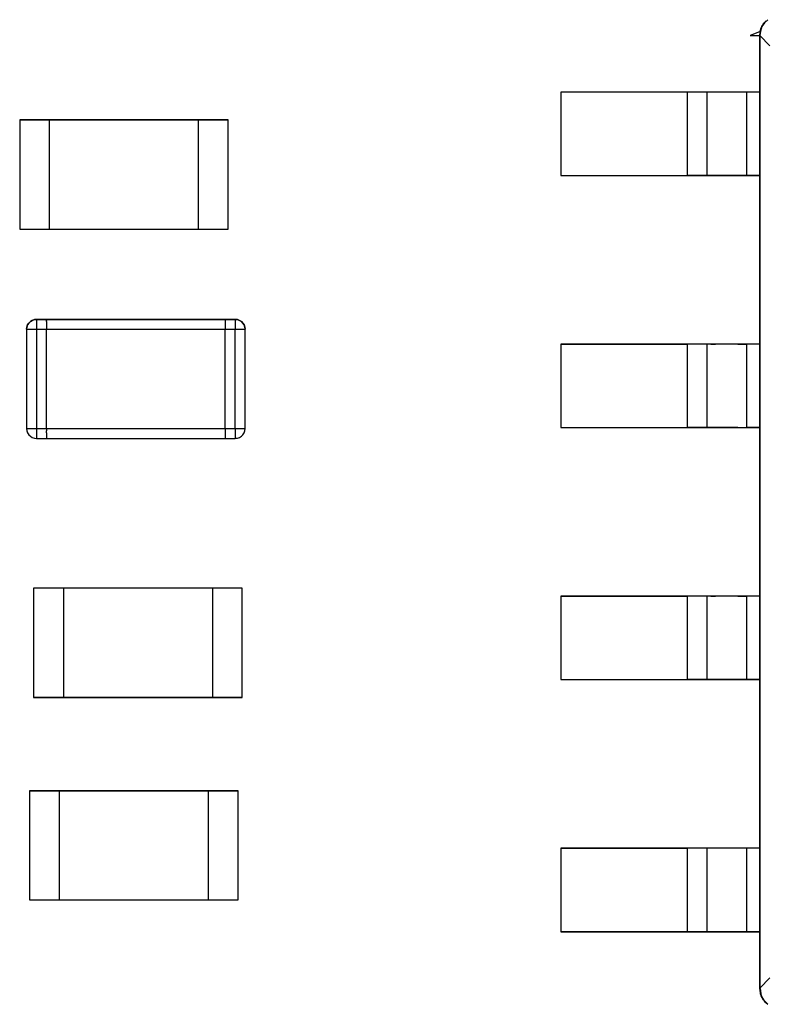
# Model space of a CAD drawing. Header units: inches. Extents: x 0 to 474, y -297 to 0.
# Tile 27 of 256: x 163.68 to 167.44, y -167.94 to -162.98. Entities that reach past the tile are written whole.
import ezdxf

# ---------------------------------------------------------------- set-up
doc = ezdxf.new("R2010")
doc.units = ezdxf.units.IN
doc.header["$MEASUREMENT"] = 0

msp = doc.modelspace()

# ---------------------------------------------------------------- linework, layer by layer
at = {"color": 7, "true_color": 0xffffff}
for p, q in [((167.4138, -163.0368), (167.4218, -163.0148)), ((167.4218, -163.0148), (167.4138, -163.0368)), ((167.4288, -163.0008), (167.4178, -163.0218)), ((167.4288, -163.0008), (167.4178, -163.0218)), ((167.4288, -163.0008), (167.4178, -163.0208)), ((167.4218, -163.0148), (167.4178, -163.0218)), ((167.4218, -163.0148), (167.4348, -162.9958)), ((167.4348, -162.9958), (167.4218, -163.0148)), ((167.4288, -163.0008), (167.4218, -163.0148)), ((167.4428, -162.9858), (167.4288, -163.0008)), ((167.4348, -162.9958), (167.4288, -163.0008)), ((167.4518, -162.9798), (167.4348, -162.9958)), ((167.4098, -163.0408), (167.3628, -163.0598)), ((167.4098, -163.0408), (167.3628, -163.0598)), ((167.3628, -163.0598), (167.4108, -163.0598)), ((167.3628, -163.0598), (167.4098, -163.0598)), ((167.4108, -163.0388), (167.4098, -163.0408)), ((167.4108, -163.0388), (167.4098, -163.0408)), ((167.4108, -163.0438), (167.4098, -163.0598)), ((167.4108, -163.0598), (167.4098, -163.3448)), ((167.4108, -163.0598), (167.4098, -163.0598)), ((167.4098, -163.0598), (167.4098, -163.0598)), ((167.4098, -163.0598), (167.4098, -167.8598)), ((167.4168, -163.0218), (167.4108, -163.0388)), ((167.4168, -163.0218), (167.4108, -163.0388)), ((167.4108, -163.0598), (167.4138, -163.0368)), ((167.4138, -163.0368), (167.4108, -163.0598)), ((167.4118, -163.0398), (167.4108, -163.0438)), ((167.4618, -163.1118), (167.4108, -163.0598)), ((167.4108, -163.0598), (167.4618, -163.1118)), ((167.4108, -163.0598), (167.4108, -167.8598)), ((167.4168, -163.0218), (167.4118, -163.0398)), ((167.4178, -163.0208), (167.4168, -163.0218)), ((167.4178, -163.0218), (167.4168, -163.0218)), ((167.4178, -163.0218), (167.4178, -163.0218)), ((167.4098, -163.3448), (166.4098, -163.3448)), ((166.4098, -163.3448), (166.4098, -163.7648)), ((166.4098, -163.3448), (166.4098, -163.7648)), ((167.0448, -163.3448), (166.4098, -163.3448)), ((167.0668, -163.3448), (167.0448, -163.3448)), ((167.0448, -163.3448), (167.0448, -163.7648)), ((167.0878, -163.3448), (167.0668, -163.3448)), ((167.1068, -163.3448), (167.0878, -163.3448)), ((167.1228, -163.3448), (167.1068, -163.3448)), ((167.1348, -163.3448), (167.1228, -163.3448)), ((167.1418, -163.3448), (167.1348, -163.3448)), ((167.1448, -163.3448), (167.1418, -163.3448)), ((167.1448, -163.3448), (167.1448, -163.7648)), ((167.1498, -163.3448), (167.1448, -163.3448)), ((167.1648, -163.3448), (167.1498, -163.3448)), ((167.1888, -163.3448), (167.1648, -163.3448)), ((167.2198, -163.3448), (167.1888, -163.3448)), ((167.2578, -163.3448), (167.2198, -163.3448)), ((167.2998, -163.3448), (167.2578, -163.3448)), ((167.3448, -163.3448), (167.2998, -163.3448)), ((167.4098, -163.3448), (167.3448, -163.3448)), ((167.3448, -163.3448), (167.3448, -163.7648)), ((167.4098, -163.3448), (167.4098, -163.7648)), ((163.6848, -163.4848), (163.6848, -164.0348)), ((163.8348, -163.4848), (163.6848, -163.4848)), ((163.6848, -163.4848), (163.8348, -163.4848)), ((163.6848, -163.4848), (163.6848, -164.0348)), ((164.5848, -163.4848), (163.8348, -163.4848)), ((163.8348, -163.4848), (164.5848, -163.4848)), ((163.8348, -164.0348), (163.8348, -163.4848)), ((163.8348, -163.4848), (164.5848, -163.4848)), ((163.8348, -164.0348), (163.8348, -163.4848)), ((164.7348, -163.4848), (164.5848, -163.4848)), ((164.5848, -164.0348), (164.5848, -163.4848)), ((164.5848, -163.4848), (164.7348, -163.4848)), ((164.5848, -164.0348), (164.5848, -163.4848)), ((164.7348, -164.0348), (164.7348, -163.4848)), ((164.7348, -164.0348), (164.7348, -163.4848)), ((166.4098, -163.7648), (167.4098, -163.7648)), ((166.4098, -163.7648), (167.0448, -163.7648)), ((167.0668, -163.7648), (167.0448, -163.7648)), ((167.0878, -163.7648), (167.0668, -163.7648)), ((167.1068, -163.7648), (167.0878, -163.7648)), ((167.1228, -163.7648), (167.1068, -163.7648)), ((167.1348, -163.7648), (167.1228, -163.7648)), ((167.1418, -163.7648), (167.1348, -163.7648)), ((167.1448, -163.7648), (167.1418, -163.7648)), ((167.1498, -163.7648), (167.1448, -163.7648)), ((167.1648, -163.7648), (167.1498, -163.7648)), ((167.1888, -163.7648), (167.1648, -163.7648)), ((167.2198, -163.7648), (167.1888, -163.7648)), ((167.2578, -163.7648), (167.2198, -163.7648)), ((167.2998, -163.7648), (167.2578, -163.7648)), ((167.3448, -163.7648), (167.2998, -163.7648)), ((167.4098, -163.7648), (167.3448, -163.7648)), ((167.4098, -163.7648), (167.4098, -164.6148)), ((163.6848, -164.0348), (163.8348, -164.0348)), ((163.6848, -164.0348), (163.8348, -164.0348)), ((163.8348, -164.0348), (164.5848, -164.0348)), ((163.8348, -164.0348), (164.5848, -164.0348)), ((163.8348, -164.0348), (164.5848, -164.0348)), ((164.5848, -164.0348), (164.7348, -164.0348)), ((164.5848, -164.0348), (164.7348, -164.0348)), ((163.7388, -164.5008), (163.7308, -164.5088)), ((163.7308, -164.5088), (163.7388, -164.5008)), ((163.7478, -164.4948), (163.7388, -164.5008)), ((163.7388, -164.5008), (163.7478, -164.4948)), ((163.7588, -164.4908), (163.7478, -164.4948)), ((163.7478, -164.4948), (163.7588, -164.4908)), ((163.7698, -164.4898), (163.7588, -164.4908)), ((163.7588, -164.4908), (163.7698, -164.4898)), ((163.8198, -164.4898), (163.7698, -164.4898)), ((163.7698, -164.4898), (163.8198, -164.4898)), ((163.7698, -164.4898), (163.7698, -164.4908)), ((163.7698, -164.4908), (163.7698, -164.4948)), ((163.7698, -164.4948), (163.7698, -164.5008)), ((163.7698, -164.5008), (163.7698, -164.5088)), ((164.7198, -164.4898), (163.8198, -164.4898)), ((163.8198, -164.4898), (163.8198, -164.4908)), ((163.8198, -164.4898), (164.7198, -164.4898)), ((163.8198, -164.4898), (163.8198, -164.4908)), ((163.8198, -164.4908), (163.8198, -164.4948)), ((163.8198, -164.4908), (163.8198, -164.4948)), ((163.8198, -164.5008), (163.8198, -164.4948)), ((163.8198, -164.5008), (163.8198, -164.4948)), ((163.8198, -164.5008), (163.8198, -164.5088)), ((163.8198, -164.5008), (163.8198, -164.5088)), ((164.7698, -164.4898), (164.7198, -164.4898)), ((164.7198, -164.4898), (164.7698, -164.4898)), ((164.7198, -164.4898), (164.7198, -164.4908)), ((164.7198, -164.4898), (164.7198, -164.4908)), ((164.7198, -164.4908), (164.7198, -164.4948)), ((164.7198, -164.4908), (164.7198, -164.4948)), ((164.7198, -164.4948), (164.7198, -164.5008)), ((164.7198, -164.4948), (164.7198, -164.5008)), ((164.7198, -164.5008), (164.7198, -164.5088)), ((164.7198, -164.5008), (164.7198, -164.5088)), ((164.7698, -164.4908), (164.7698, -164.4898)), ((164.7698, -164.4898), (164.7808, -164.4908)), ((164.7698, -164.4898), (164.7698, -164.4908)), ((164.7808, -164.4908), (164.7698, -164.4908)), ((164.7698, -164.4908), (164.7698, -164.4948)), ((164.7698, -164.4948), (164.7698, -164.5008)), ((164.7698, -164.5008), (164.7698, -164.5088)), ((164.7918, -164.4948), (164.7808, -164.4908)), ((164.7808, -164.4908), (164.7918, -164.4948)), ((164.8008, -164.5008), (164.7918, -164.4948)), ((164.7918, -164.4948), (164.8008, -164.5008)), ((164.8088, -164.5088), (164.8008, -164.5008)), ((164.8008, -164.5008), (164.8088, -164.5088)), ((163.7208, -164.5288), (163.7198, -164.5398)), ((163.7198, -164.5398), (163.7208, -164.5288)), ((163.7198, -164.5398), (163.7198, -165.0398)), ((163.7198, -164.5398), (163.7198, -165.0398)), ((163.7198, -164.5398), (163.7208, -164.5398)), ((163.7248, -164.5178), (163.7208, -164.5288)), ((163.7208, -164.5288), (163.7248, -164.5178)), ((163.7208, -164.5398), (163.7248, -164.5398)), ((163.7308, -164.5088), (163.7248, -164.5178)), ((163.7248, -164.5178), (163.7308, -164.5088)), ((163.7248, -164.5398), (163.7308, -164.5398)), ((163.7308, -164.5398), (163.7388, -164.5398)), ((163.7388, -164.5398), (163.7478, -164.5398)), ((163.7478, -164.5398), (163.7588, -164.5398)), ((163.7588, -164.5398), (163.7698, -164.5398)), ((163.7698, -164.5088), (163.7698, -164.5178)), ((163.7698, -164.5178), (163.7698, -164.5288)), ((163.7698, -164.5288), (163.7698, -164.5398)), ((163.7698, -164.5398), (163.8198, -164.5398)), ((163.7698, -164.5398), (163.7698, -165.0398)), ((163.8198, -164.5088), (163.8198, -164.5178)), ((163.8198, -164.5088), (163.8198, -164.5178)), ((163.8198, -164.5178), (163.8198, -164.5288)), ((163.8198, -164.5178), (163.8198, -164.5288)), ((163.8198, -164.5288), (163.8198, -164.5398)), ((163.8198, -164.5288), (163.8198, -164.5398)), ((163.8198, -165.0398), (163.8198, -164.5398)), ((163.8198, -165.0398), (163.8198, -164.5398)), ((163.8198, -164.5398), (164.7198, -164.5398)), ((164.7198, -164.5088), (164.7198, -164.5178)), ((164.7198, -164.5088), (164.7198, -164.5178)), ((164.7198, -164.5178), (164.7198, -164.5288)), ((164.7198, -164.5178), (164.7198, -164.5288)), ((164.7198, -164.5288), (164.7198, -164.5398)), ((164.7198, -164.5288), (164.7198, -164.5398)), ((164.7198, -165.0398), (164.7198, -164.5398)), ((164.7198, -165.0398), (164.7198, -164.5398)), ((164.7198, -164.5398), (164.7698, -164.5398)), ((164.7698, -164.5088), (164.7698, -164.5178)), ((164.7698, -164.5178), (164.7698, -164.5288)), ((164.7698, -164.5288), (164.7698, -164.5398)), ((164.7698, -164.5398), (164.7808, -164.5398)), ((164.7698, -165.0398), (164.7698, -164.5398)), ((164.7808, -164.5398), (164.7918, -164.5398)), ((164.7918, -164.5398), (164.8008, -164.5398)), ((164.8008, -164.5398), (164.8088, -164.5398)), ((164.8148, -164.5178), (164.8088, -164.5088)), ((164.8088, -164.5088), (164.8148, -164.5178)), ((164.8088, -164.5398), (164.8148, -164.5398)), ((164.8188, -164.5288), (164.8148, -164.5178)), ((164.8148, -164.5178), (164.8188, -164.5288)), ((164.8148, -164.5398), (164.8188, -164.5398)), ((164.8198, -164.5398), (164.8188, -164.5288)), ((164.8188, -164.5288), (164.8198, -164.5398)), ((164.8188, -164.5398), (164.8198, -164.5398)), ((164.8198, -165.0398), (164.8198, -164.5398)), ((164.8198, -165.0398), (164.8198, -164.5398)), ((167.4098, -164.6148), (166.4098, -164.6148)), ((166.4098, -164.6148), (166.4098, -165.0348)), ((166.4098, -164.6148), (166.4098, -165.0348)), ((166.4098, -164.6148), (167.0448, -164.6148)), ((167.0668, -164.6148), (167.0448, -164.6148)), ((167.0448, -164.6148), (167.0448, -165.0348)), ((167.0878, -164.6148), (167.0668, -164.6148)), ((167.1068, -164.6148), (167.0878, -164.6148)), ((167.1228, -164.6148), (167.1068, -164.6148)), ((167.1348, -164.6148), (167.1228, -164.6148)), ((167.1418, -164.6148), (167.1348, -164.6148)), ((167.1448, -164.6148), (167.1418, -164.6148)), ((167.1448, -164.6148), (167.1448, -165.0348)), ((167.1498, -164.6148), (167.1448, -164.6148)), ((167.1648, -164.6148), (167.1498, -164.6148)), ((167.1648, -164.6148), (167.1888, -164.6148)), ((167.2198, -164.6148), (167.1888, -164.6148)), ((167.2578, -164.6148), (167.2198, -164.6148)), ((167.2998, -164.6148), (167.2578, -164.6148)), ((167.2998, -164.6148), (167.3448, -164.6148)), ((167.4098, -164.6148), (167.3448, -164.6148)), ((167.3448, -164.6148), (167.3448, -165.0348)), ((167.4098, -164.6148), (167.4098, -165.0348)), ((163.7198, -165.0398), (163.7208, -165.0508)), ((163.7198, -165.0398), (163.7208, -165.0508)), ((163.7198, -165.0398), (163.7208, -165.0398)), ((163.7208, -165.0398), (163.7248, -165.0398)), ((163.7208, -165.0508), (163.7248, -165.0618)), ((163.7208, -165.0508), (163.7248, -165.0618)), ((163.7248, -165.0398), (163.7308, -165.0398)), ((163.7308, -165.0398), (163.7388, -165.0398)), ((163.7388, -165.0398), (163.7478, -165.0398)), ((163.7478, -165.0398), (163.7588, -165.0398)), ((163.7588, -165.0398), (163.7698, -165.0398)), ((163.7698, -165.0398), (163.8198, -165.0398)), ((163.7698, -165.0398), (163.7698, -165.0508)), ((163.7698, -165.0508), (163.7698, -165.0618)), ((163.8198, -165.0398), (163.8198, -165.0508)), ((163.8198, -165.0398), (163.8198, -165.0508)), ((163.8198, -165.0398), (164.7198, -165.0398)), ((163.8198, -165.0618), (163.8198, -165.0508)), ((163.8198, -165.0618), (163.8198, -165.0508)), ((164.7198, -165.0398), (164.7198, -165.0508)), ((164.7198, -165.0398), (164.7198, -165.0508)), ((164.7198, -165.0398), (164.7698, -165.0398)), ((164.7198, -165.0508), (164.7198, -165.0618)), ((164.7198, -165.0508), (164.7198, -165.0618)), ((164.7698, -165.0398), (164.7808, -165.0398)), ((164.7698, -165.0398), (164.7698, -165.0508)), ((164.7698, -165.0508), (164.7698, -165.0618)), ((164.7808, -165.0398), (164.7918, -165.0398)), ((164.7918, -165.0398), (164.8008, -165.0398)), ((164.8008, -165.0398), (164.8088, -165.0398)), ((164.8088, -165.0398), (164.8148, -165.0398)), ((164.8148, -165.0398), (164.8188, -165.0398)), ((164.8148, -165.0618), (164.8188, -165.0508)), ((164.8148, -165.0618), (164.8188, -165.0508)), ((164.8188, -165.0508), (164.8198, -165.0398)), ((164.8188, -165.0508), (164.8198, -165.0398)), ((164.8188, -165.0398), (164.8198, -165.0398)), ((166.4098, -165.0348), (167.4098, -165.0348)), ((166.4098, -165.0348), (167.0448, -165.0348)), ((167.0668, -165.0348), (167.0448, -165.0348)), ((167.0878, -165.0348), (167.0668, -165.0348)), ((167.1068, -165.0348), (167.0878, -165.0348)), ((167.1228, -165.0348), (167.1068, -165.0348)), ((167.1348, -165.0348), (167.1228, -165.0348)), ((167.1418, -165.0348), (167.1348, -165.0348)), ((167.1448, -165.0348), (167.1418, -165.0348)), ((167.1498, -165.0348), (167.1448, -165.0348)), ((167.1648, -165.0348), (167.1498, -165.0348)), ((167.1888, -165.0348), (167.1648, -165.0348)), ((167.2198, -165.0348), (167.1888, -165.0348)), ((167.2578, -165.0348), (167.2198, -165.0348)), ((167.2998, -165.0348), (167.2578, -165.0348)), ((167.2998, -165.0348), (167.3448, -165.0348)), ((167.4098, -165.0348), (167.3448, -165.0348)), ((167.4098, -165.0348), (167.4098, -165.8848)), ((163.7248, -165.0618), (163.7308, -165.0708)), ((163.7248, -165.0618), (163.7308, -165.0708)), ((163.7308, -165.0708), (163.7388, -165.0788)), ((163.7308, -165.0708), (163.7388, -165.0788)), ((163.7388, -165.0788), (163.7478, -165.0848)), ((163.7388, -165.0788), (163.7478, -165.0848)), ((163.7478, -165.0848), (163.7588, -165.0888)), ((163.7478, -165.0848), (163.7588, -165.0888)), ((163.7588, -165.0888), (163.7698, -165.0898)), ((163.7588, -165.0888), (163.7698, -165.0898)), ((163.7698, -165.0618), (163.7698, -165.0708)), ((163.7698, -165.0708), (163.7698, -165.0788)), ((163.7698, -165.0788), (163.7698, -165.0848)), ((163.7698, -165.0848), (163.7698, -165.0888)), ((163.7698, -165.0888), (163.7698, -165.0898)), ((163.7698, -165.0898), (163.8198, -165.0898)), ((163.7698, -165.0898), (163.8198, -165.0898)), ((163.8198, -165.0618), (163.8198, -165.0708)), ((163.8198, -165.0618), (163.8198, -165.0708)), ((163.8198, -165.0708), (163.8198, -165.0788)), ((163.8198, -165.0708), (163.8198, -165.0788)), ((163.8198, -165.0788), (163.8198, -165.0848)), ((163.8198, -165.0788), (163.8198, -165.0848)), ((163.8198, -165.0848), (163.8198, -165.0888)), ((163.8198, -165.0848), (163.8198, -165.0888)), ((163.8198, -165.0888), (163.8198, -165.0898)), ((163.8198, -165.0888), (163.8198, -165.0898)), ((163.8198, -165.0898), (164.7198, -165.0898)), ((163.8198, -165.0898), (164.7198, -165.0898)), ((164.7198, -165.0618), (164.7198, -165.0708)), ((164.7198, -165.0618), (164.7198, -165.0708)), ((164.7198, -165.0708), (164.7198, -165.0788)), ((164.7198, -165.0708), (164.7198, -165.0788)), ((164.7198, -165.0788), (164.7198, -165.0848)), ((164.7198, -165.0788), (164.7198, -165.0848)), ((164.7198, -165.0848), (164.7198, -165.0888)), ((164.7198, -165.0848), (164.7198, -165.0888)), ((164.7198, -165.0888), (164.7198, -165.0898)), ((164.7198, -165.0888), (164.7198, -165.0898)), ((164.7198, -165.0898), (164.7698, -165.0898)), ((164.7198, -165.0898), (164.7698, -165.0898)), ((164.7698, -165.0618), (164.7698, -165.0708)), ((164.7698, -165.0708), (164.7698, -165.0788)), ((164.7698, -165.0788), (164.7698, -165.0848)), ((164.7698, -165.0848), (164.7698, -165.0888)), ((164.7698, -165.0898), (164.7698, -165.0888)), ((164.7698, -165.0888), (164.7808, -165.0888)), ((164.7698, -165.0898), (164.7808, -165.0888)), ((164.7698, -165.0888), (164.7698, -165.0898)), ((164.7808, -165.0888), (164.7918, -165.0848)), ((164.7808, -165.0888), (164.7918, -165.0848)), ((164.7918, -165.0848), (164.8008, -165.0788)), ((164.7918, -165.0848), (164.8008, -165.0788)), ((164.8008, -165.0788), (164.8088, -165.0708)), ((164.8008, -165.0788), (164.8088, -165.0708)), ((164.8088, -165.0708), (164.8148, -165.0618)), ((164.8088, -165.0708), (164.8148, -165.0618)), ((163.9048, -165.8448), (163.7548, -165.8448)), ((163.7548, -165.8448), (163.7548, -166.3948)), ((163.9048, -165.8448), (163.7548, -165.8448)), ((163.7548, -165.8448), (163.7548, -166.3948)), ((164.6548, -165.8448), (163.9048, -165.8448)), ((164.6548, -165.8448), (163.9048, -165.8448)), ((163.9048, -165.8448), (163.9048, -166.3948)), ((164.6548, -165.8448), (163.9048, -165.8448)), ((163.9048, -165.8448), (163.9048, -166.3948)), ((164.8048, -165.8448), (164.6548, -165.8448)), ((164.6548, -165.8448), (164.6548, -166.3948)), ((164.8048, -165.8448), (164.6548, -165.8448)), ((164.6548, -165.8448), (164.6548, -166.3948)), ((164.8048, -166.3948), (164.8048, -165.8448)), ((164.8048, -166.3948), (164.8048, -165.8448)), ((167.4098, -165.8848), (166.4098, -165.8848)), ((166.4098, -165.8848), (166.4098, -166.3048)), ((166.4098, -165.8848), (166.4098, -166.3048)), ((166.4098, -165.8848), (167.0448, -165.8848)), ((167.0668, -165.8848), (167.0448, -165.8848)), ((167.0448, -165.8848), (167.0448, -166.3048)), ((167.0878, -165.8848), (167.0668, -165.8848)), ((167.1068, -165.8848), (167.0878, -165.8848)), ((167.1228, -165.8848), (167.1068, -165.8848)), ((167.1348, -165.8848), (167.1228, -165.8848)), ((167.1418, -165.8848), (167.1348, -165.8848)), ((167.1448, -165.8848), (167.1418, -165.8848)), ((167.1448, -165.8848), (167.1448, -166.3048)), ((167.1498, -165.8848), (167.1448, -165.8848)), ((167.1648, -165.8848), (167.1498, -165.8848)), ((167.1648, -165.8848), (167.1888, -165.8848)), ((167.2198, -165.8848), (167.1888, -165.8848)), ((167.2578, -165.8848), (167.2198, -165.8848)), ((167.2998, -165.8848), (167.2578, -165.8848)), ((167.2998, -165.8848), (167.3448, -165.8848)), ((167.4098, -165.8848), (167.3448, -165.8848)), ((167.3448, -165.8848), (167.3448, -166.3048)), ((167.4098, -165.8848), (167.4098, -166.3048)), ((166.4098, -166.3048), (167.4098, -166.3048)), ((166.4098, -166.3048), (167.0448, -166.3048)), ((167.0668, -166.3048), (167.0448, -166.3048)), ((167.0878, -166.3048), (167.0668, -166.3048)), ((167.1068, -166.3048), (167.0878, -166.3048)), ((167.1228, -166.3048), (167.1068, -166.3048)), ((167.1348, -166.3048), (167.1228, -166.3048)), ((167.1418, -166.3048), (167.1348, -166.3048)), ((167.1448, -166.3048), (167.1418, -166.3048)), ((167.1498, -166.3048), (167.1448, -166.3048)), ((167.1648, -166.3048), (167.1498, -166.3048)), ((167.1888, -166.3048), (167.1648, -166.3048)), ((167.2198, -166.3048), (167.1888, -166.3048)), ((167.2578, -166.3048), (167.2198, -166.3048)), ((167.2998, -166.3048), (167.2578, -166.3048)), ((167.3448, -166.3048), (167.2998, -166.3048)), ((167.4098, -166.3048), (167.3448, -166.3048)), ((167.4098, -166.3048), (167.4098, -167.1548)), ((163.7548, -166.3948), (163.9048, -166.3948)), ((163.9048, -166.3948), (163.7548, -166.3948)), ((163.9048, -166.3948), (164.6548, -166.3948)), ((164.6548, -166.3948), (163.9048, -166.3948)), ((164.6548, -166.3948), (163.9048, -166.3948)), ((164.6548, -166.3948), (164.8048, -166.3948)), ((164.8048, -166.3948), (164.6548, -166.3948)), ((163.7348, -166.8648), (163.7348, -167.4148)), ((163.8848, -166.8648), (163.7348, -166.8648)), ((163.7348, -166.8648), (163.8848, -166.8648)), ((163.7348, -166.8648), (163.7348, -167.4148)), ((164.6348, -166.8648), (163.8848, -166.8648)), ((163.8848, -166.8648), (164.6348, -166.8648)), ((163.8848, -167.4148), (163.8848, -166.8648)), ((163.8848, -166.8648), (164.6348, -166.8648)), ((163.8848, -167.4148), (163.8848, -166.8648)), ((164.7848, -166.8648), (164.6348, -166.8648)), ((164.6348, -167.4148), (164.6348, -166.8648)), ((164.6348, -166.8648), (164.7848, -166.8648)), ((164.6348, -167.4148), (164.6348, -166.8648)), ((164.7848, -167.4148), (164.7848, -166.8648)), ((164.7848, -167.4148), (164.7848, -166.8648)), ((167.4098, -167.1548), (166.4098, -167.1548)), ((166.4098, -167.1548), (166.4098, -167.5748)), ((166.4098, -167.1548), (166.4098, -167.5748)), ((166.4098, -167.1548), (167.0448, -167.1548)), ((167.0668, -167.1548), (167.0448, -167.1548)), ((167.0448, -167.1548), (167.0448, -167.5748)), ((167.0878, -167.1548), (167.0668, -167.1548)), ((167.1068, -167.1548), (167.0878, -167.1548)), ((167.1228, -167.1548), (167.1068, -167.1548)), ((167.1348, -167.1548), (167.1228, -167.1548)), ((167.1418, -167.1548), (167.1348, -167.1548)), ((167.1448, -167.1548), (167.1418, -167.1548)), ((167.1448, -167.1548), (167.1448, -167.5748)), ((167.1498, -167.1548), (167.1448, -167.1548)), ((167.1648, -167.1548), (167.1498, -167.1548)), ((167.1888, -167.1548), (167.1648, -167.1548)), ((167.2198, -167.1548), (167.1888, -167.1548)), ((167.2578, -167.1548), (167.2198, -167.1548)), ((167.2998, -167.1548), (167.2578, -167.1548)), ((167.3448, -167.1548), (167.2998, -167.1548)), ((167.4098, -167.1548), (167.3448, -167.1548)), ((167.3448, -167.1548), (167.3448, -167.5748)), ((167.4098, -167.1548), (167.4098, -167.5748)), ((163.7348, -167.4148), (163.8848, -167.4148)), ((163.7348, -167.4148), (163.8848, -167.4148)), ((163.8848, -167.4148), (164.6348, -167.4148)), ((163.8848, -167.4148), (164.6348, -167.4148)), ((163.8848, -167.4148), (164.6348, -167.4148)), ((164.6348, -167.4148), (164.7848, -167.4148)), ((164.6348, -167.4148), (164.7848, -167.4148)), ((166.4098, -167.5748), (167.4098, -167.5748)), ((167.0448, -167.5748), (166.4098, -167.5748)), ((167.0668, -167.5748), (167.0448, -167.5748)), ((167.0878, -167.5748), (167.0668, -167.5748)), ((167.1068, -167.5748), (167.0878, -167.5748)), ((167.1228, -167.5748), (167.1068, -167.5748)), ((167.1348, -167.5748), (167.1228, -167.5748)), ((167.1418, -167.5748), (167.1348, -167.5748)), ((167.1448, -167.5748), (167.1418, -167.5748)), ((167.1498, -167.5748), (167.1448, -167.5748)), ((167.1648, -167.5748), (167.1498, -167.5748)), ((167.1888, -167.5748), (167.1648, -167.5748)), ((167.2198, -167.5748), (167.1888, -167.5748)), ((167.2578, -167.5748), (167.2198, -167.5748)), ((167.2998, -167.5748), (167.2578, -167.5748)), ((167.3448, -167.5748), (167.2998, -167.5748)), ((167.4098, -167.5748), (167.3448, -167.5748)), ((167.4098, -167.5748), (167.4108, -167.8598)), ((167.4108, -167.8598), (167.4618, -167.8078)), ((167.4618, -167.8078), (167.4108, -167.8598)), ((167.4108, -167.8598), (167.4098, -167.8598)), ((167.4098, -167.8598), (167.4108, -167.8601)), ((167.4098, -167.8598), (167.4098, -167.8598)), ((167.4098, -167.8598), (167.4128, -167.8828)), ((167.4098, -167.8598), (167.4098, -167.8598)), ((167.4098, -167.8598), (167.4108, -167.8598)), ((167.4098, -167.8598), (167.4128, -167.8828)), ((167.4108, -167.8601), (167.4108, -167.8598)), ((167.4108, -167.8598), (167.4128, -167.8608)), ((167.4108, -167.8601), (167.4128, -167.8828)), ((167.4128, -167.8608), (167.4108, -167.8601)), ((167.4178, -167.8978), (167.4128, -167.8608)), ((167.4128, -167.8608), (167.4178, -167.8978)), ((167.4128, -167.8828), (167.4128, -167.8858)), ((167.4128, -167.8828), (167.4128, -167.8858)), ((167.4128, -167.8858), (167.4178, -167.8978)), ((167.4128, -167.8858), (167.4208, -167.9048)), ((167.4298, -167.9178), (167.4178, -167.8978)), ((167.4178, -167.8978), (167.4208, -167.9048)), ((167.4178, -167.8978), (167.4298, -167.9178)), ((167.4208, -167.9048), (167.4298, -167.9178)), ((167.4208, -167.9048), (167.4328, -167.9238)), ((167.4298, -167.9178), (167.4458, -167.9348)), ((167.4338, -167.9248), (167.4508, -167.9408)), ((167.4338, -167.9248), (167.4508, -167.9408)), ((167.4338, -167.9248), (167.4338, -167.9248))]:
    msp.add_line(p, q, dxfattribs=at)
at = {"color": 18, "true_color": 0x000000}
for p, q in [((167.4138, -163.0368), (167.4218, -163.0148)), ((167.4218, -163.0148), (167.4138, -163.0368)), ((167.4288, -163.0008), (167.4178, -163.0218)), ((167.4288, -163.0008), (167.4178, -163.0218)), ((167.4288, -163.0008), (167.4178, -163.0208)), ((167.4218, -163.0148), (167.4178, -163.0218)), ((167.4218, -163.0148), (167.4348, -162.9958)), ((167.4348, -162.9958), (167.4218, -163.0148)), ((167.4288, -163.0008), (167.4218, -163.0148)), ((167.4428, -162.9858), (167.4288, -163.0008)), ((167.4348, -162.9958), (167.4288, -163.0008)), ((167.4518, -162.9798), (167.4348, -162.9958)), ((167.4098, -163.0408), (167.3628, -163.0598)), ((167.4098, -163.0408), (167.3628, -163.0598)), ((167.3628, -163.0598), (167.4108, -163.0598)), ((167.3628, -163.0598), (167.4098, -163.0598)), ((167.4108, -163.0388), (167.4098, -163.0408)), ((167.4108, -163.0388), (167.4098, -163.0408)), ((167.4108, -163.0438), (167.4098, -163.0598)), ((167.4108, -163.0598), (167.4098, -163.3448)), ((167.4108, -163.0598), (167.4098, -163.0598)), ((167.4098, -163.0598), (167.4098, -163.0598)), ((167.4098, -163.0598), (167.4098, -167.8598)), ((167.4168, -163.0218), (167.4108, -163.0388)), ((167.4168, -163.0218), (167.4108, -163.0388)), ((167.4108, -163.0598), (167.4138, -163.0368)), ((167.4138, -163.0368), (167.4108, -163.0598)), ((167.4118, -163.0398), (167.4108, -163.0438)), ((167.4618, -163.1118), (167.4108, -163.0598)), ((167.4108, -163.0598), (167.4618, -163.1118)), ((167.4108, -163.0598), (167.4108, -167.8598)), ((167.4168, -163.0218), (167.4118, -163.0398)), ((167.4178, -163.0208), (167.4168, -163.0218)), ((167.4178, -163.0218), (167.4168, -163.0218)), ((167.4178, -163.0218), (167.4178, -163.0218)), ((167.4098, -163.3448), (166.4098, -163.3448)), ((166.4098, -163.3448), (166.4098, -163.7648)), ((166.4098, -163.3448), (166.4098, -163.7648)), ((167.0448, -163.3448), (166.4098, -163.3448)), ((167.0668, -163.3448), (167.0448, -163.3448)), ((167.0448, -163.3448), (167.0448, -163.7648)), ((167.0878, -163.3448), (167.0668, -163.3448)), ((167.1068, -163.3448), (167.0878, -163.3448)), ((167.1228, -163.3448), (167.1068, -163.3448)), ((167.1348, -163.3448), (167.1228, -163.3448)), ((167.1418, -163.3448), (167.1348, -163.3448)), ((167.1448, -163.3448), (167.1418, -163.3448)), ((167.1448, -163.3448), (167.1448, -163.7648)), ((167.1498, -163.3448), (167.1448, -163.3448)), ((167.1648, -163.3448), (167.1498, -163.3448)), ((167.1888, -163.3448), (167.1648, -163.3448)), ((167.2198, -163.3448), (167.1888, -163.3448)), ((167.2578, -163.3448), (167.2198, -163.3448)), ((167.2998, -163.3448), (167.2578, -163.3448)), ((167.3448, -163.3448), (167.2998, -163.3448)), ((167.4098, -163.3448), (167.3448, -163.3448)), ((167.3448, -163.3448), (167.3448, -163.7648)), ((167.4098, -163.3448), (167.4098, -163.7648)), ((163.6848, -163.4848), (163.6848, -164.0348)), ((163.8348, -163.4848), (163.6848, -163.4848)), ((163.6848, -163.4848), (163.8348, -163.4848)), ((163.6848, -163.4848), (163.6848, -164.0348)), ((164.5848, -163.4848), (163.8348, -163.4848)), ((163.8348, -163.4848), (164.5848, -163.4848)), ((163.8348, -164.0348), (163.8348, -163.4848)), ((163.8348, -163.4848), (164.5848, -163.4848)), ((163.8348, -164.0348), (163.8348, -163.4848)), ((164.7348, -163.4848), (164.5848, -163.4848)), ((164.5848, -164.0348), (164.5848, -163.4848)), ((164.5848, -163.4848), (164.7348, -163.4848)), ((164.5848, -164.0348), (164.5848, -163.4848)), ((164.7348, -164.0348), (164.7348, -163.4848)), ((164.7348, -164.0348), (164.7348, -163.4848)), ((166.4098, -163.7648), (167.4098, -163.7648)), ((166.4098, -163.7648), (167.0448, -163.7648)), ((167.0668, -163.7648), (167.0448, -163.7648)), ((167.0878, -163.7648), (167.0668, -163.7648)), ((167.1068, -163.7648), (167.0878, -163.7648)), ((167.1228, -163.7648), (167.1068, -163.7648)), ((167.1348, -163.7648), (167.1228, -163.7648)), ((167.1418, -163.7648), (167.1348, -163.7648)), ((167.1448, -163.7648), (167.1418, -163.7648)), ((167.1498, -163.7648), (167.1448, -163.7648)), ((167.1648, -163.7648), (167.1498, -163.7648)), ((167.1888, -163.7648), (167.1648, -163.7648)), ((167.2198, -163.7648), (167.1888, -163.7648)), ((167.2578, -163.7648), (167.2198, -163.7648)), ((167.2998, -163.7648), (167.2578, -163.7648)), ((167.3448, -163.7648), (167.2998, -163.7648)), ((167.4098, -163.7648), (167.3448, -163.7648)), ((167.4098, -163.7648), (167.4098, -164.6148)), ((163.6848, -164.0348), (163.8348, -164.0348)), ((163.6848, -164.0348), (163.8348, -164.0348)), ((163.8348, -164.0348), (164.5848, -164.0348)), ((163.8348, -164.0348), (164.5848, -164.0348)), ((163.8348, -164.0348), (164.5848, -164.0348)), ((164.5848, -164.0348), (164.7348, -164.0348)), ((164.5848, -164.0348), (164.7348, -164.0348)), ((163.7388, -164.5008), (163.7308, -164.5088)), ((163.7308, -164.5088), (163.7388, -164.5008)), ((163.7478, -164.4948), (163.7388, -164.5008)), ((163.7388, -164.5008), (163.7478, -164.4948)), ((163.7588, -164.4908), (163.7478, -164.4948)), ((163.7478, -164.4948), (163.7588, -164.4908)), ((163.7698, -164.4898), (163.7588, -164.4908)), ((163.7588, -164.4908), (163.7698, -164.4898)), ((163.8198, -164.4898), (163.7698, -164.4898)), ((163.7698, -164.4898), (163.8198, -164.4898)), ((163.7698, -164.4898), (163.7698, -164.4908)), ((163.7698, -164.4908), (163.7698, -164.4948)), ((163.7698, -164.4948), (163.7698, -164.5008)), ((163.7698, -164.5008), (163.7698, -164.5088)), ((164.7198, -164.4898), (163.8198, -164.4898)), ((163.8198, -164.4898), (163.8198, -164.4908)), ((163.8198, -164.4898), (164.7198, -164.4898)), ((163.8198, -164.4898), (163.8198, -164.4908)), ((163.8198, -164.4908), (163.8198, -164.4948)), ((163.8198, -164.4908), (163.8198, -164.4948)), ((163.8198, -164.5008), (163.8198, -164.4948)), ((163.8198, -164.5008), (163.8198, -164.4948)), ((163.8198, -164.5008), (163.8198, -164.5088)), ((163.8198, -164.5008), (163.8198, -164.5088)), ((164.7698, -164.4898), (164.7198, -164.4898)), ((164.7198, -164.4898), (164.7698, -164.4898)), ((164.7198, -164.4898), (164.7198, -164.4908)), ((164.7198, -164.4898), (164.7198, -164.4908)), ((164.7198, -164.4908), (164.7198, -164.4948)), ((164.7198, -164.4908), (164.7198, -164.4948)), ((164.7198, -164.4948), (164.7198, -164.5008)), ((164.7198, -164.4948), (164.7198, -164.5008)), ((164.7198, -164.5008), (164.7198, -164.5088)), ((164.7198, -164.5008), (164.7198, -164.5088)), ((164.7698, -164.4908), (164.7698, -164.4898)), ((164.7698, -164.4898), (164.7808, -164.4908)), ((164.7698, -164.4898), (164.7698, -164.4908)), ((164.7808, -164.4908), (164.7698, -164.4908)), ((164.7698, -164.4908), (164.7698, -164.4948)), ((164.7698, -164.4948), (164.7698, -164.5008)), ((164.7698, -164.5008), (164.7698, -164.5088)), ((164.7918, -164.4948), (164.7808, -164.4908)), ((164.7808, -164.4908), (164.7918, -164.4948)), ((164.8008, -164.5008), (164.7918, -164.4948)), ((164.7918, -164.4948), (164.8008, -164.5008)), ((164.8088, -164.5088), (164.8008, -164.5008)), ((164.8008, -164.5008), (164.8088, -164.5088)), ((163.7208, -164.5288), (163.7198, -164.5398)), ((163.7198, -164.5398), (163.7208, -164.5288)), ((163.7198, -164.5398), (163.7198, -165.0398)), ((163.7198, -164.5398), (163.7198, -165.0398)), ((163.7198, -164.5398), (163.7208, -164.5398)), ((163.7248, -164.5178), (163.7208, -164.5288)), ((163.7208, -164.5288), (163.7248, -164.5178)), ((163.7208, -164.5398), (163.7248, -164.5398)), ((163.7308, -164.5088), (163.7248, -164.5178)), ((163.7248, -164.5178), (163.7308, -164.5088)), ((163.7248, -164.5398), (163.7308, -164.5398)), ((163.7308, -164.5398), (163.7388, -164.5398)), ((163.7388, -164.5398), (163.7478, -164.5398)), ((163.7478, -164.5398), (163.7588, -164.5398)), ((163.7588, -164.5398), (163.7698, -164.5398)), ((163.7698, -164.5088), (163.7698, -164.5178)), ((163.7698, -164.5178), (163.7698, -164.5288)), ((163.7698, -164.5288), (163.7698, -164.5398)), ((163.7698, -164.5398), (163.8198, -164.5398)), ((163.7698, -164.5398), (163.7698, -165.0398)), ((163.8198, -164.5088), (163.8198, -164.5178)), ((163.8198, -164.5088), (163.8198, -164.5178)), ((163.8198, -164.5178), (163.8198, -164.5288)), ((163.8198, -164.5178), (163.8198, -164.5288)), ((163.8198, -164.5288), (163.8198, -164.5398)), ((163.8198, -164.5288), (163.8198, -164.5398)), ((163.8198, -165.0398), (163.8198, -164.5398)), ((163.8198, -165.0398), (163.8198, -164.5398)), ((163.8198, -164.5398), (164.7198, -164.5398)), ((164.7198, -164.5088), (164.7198, -164.5178)), ((164.7198, -164.5088), (164.7198, -164.5178)), ((164.7198, -164.5178), (164.7198, -164.5288)), ((164.7198, -164.5178), (164.7198, -164.5288)), ((164.7198, -164.5288), (164.7198, -164.5398)), ((164.7198, -164.5288), (164.7198, -164.5398)), ((164.7198, -165.0398), (164.7198, -164.5398)), ((164.7198, -165.0398), (164.7198, -164.5398)), ((164.7198, -164.5398), (164.7698, -164.5398)), ((164.7698, -164.5088), (164.7698, -164.5178)), ((164.7698, -164.5178), (164.7698, -164.5288)), ((164.7698, -164.5288), (164.7698, -164.5398)), ((164.7698, -164.5398), (164.7808, -164.5398)), ((164.7698, -165.0398), (164.7698, -164.5398)), ((164.7808, -164.5398), (164.7918, -164.5398)), ((164.7918, -164.5398), (164.8008, -164.5398)), ((164.8008, -164.5398), (164.8088, -164.5398)), ((164.8148, -164.5178), (164.8088, -164.5088)), ((164.8088, -164.5088), (164.8148, -164.5178)), ((164.8088, -164.5398), (164.8148, -164.5398)), ((164.8188, -164.5288), (164.8148, -164.5178)), ((164.8148, -164.5178), (164.8188, -164.5288)), ((164.8148, -164.5398), (164.8188, -164.5398)), ((164.8198, -164.5398), (164.8188, -164.5288)), ((164.8188, -164.5288), (164.8198, -164.5398)), ((164.8188, -164.5398), (164.8198, -164.5398)), ((164.8198, -165.0398), (164.8198, -164.5398)), ((164.8198, -165.0398), (164.8198, -164.5398)), ((167.4098, -164.6148), (166.4098, -164.6148)), ((166.4098, -164.6148), (166.4098, -165.0348)), ((166.4098, -164.6148), (166.4098, -165.0348)), ((166.4098, -164.6148), (167.0448, -164.6148)), ((167.0668, -164.6148), (167.0448, -164.6148)), ((167.0448, -164.6148), (167.0448, -165.0348)), ((167.0878, -164.6148), (167.0668, -164.6148)), ((167.1068, -164.6148), (167.0878, -164.6148)), ((167.1228, -164.6148), (167.1068, -164.6148)), ((167.1348, -164.6148), (167.1228, -164.6148)), ((167.1418, -164.6148), (167.1348, -164.6148)), ((167.1448, -164.6148), (167.1418, -164.6148)), ((167.1448, -164.6148), (167.1448, -165.0348)), ((167.1498, -164.6148), (167.1448, -164.6148)), ((167.1648, -164.6148), (167.1498, -164.6148)), ((167.1648, -164.6148), (167.1888, -164.6148)), ((167.2198, -164.6148), (167.1888, -164.6148)), ((167.2578, -164.6148), (167.2198, -164.6148)), ((167.2998, -164.6148), (167.2578, -164.6148)), ((167.2998, -164.6148), (167.3448, -164.6148)), ((167.4098, -164.6148), (167.3448, -164.6148)), ((167.3448, -164.6148), (167.3448, -165.0348)), ((167.4098, -164.6148), (167.4098, -165.0348)), ((163.7198, -165.0398), (163.7208, -165.0508)), ((163.7198, -165.0398), (163.7208, -165.0508)), ((163.7198, -165.0398), (163.7208, -165.0398)), ((163.7208, -165.0398), (163.7248, -165.0398)), ((163.7208, -165.0508), (163.7248, -165.0618)), ((163.7208, -165.0508), (163.7248, -165.0618)), ((163.7248, -165.0398), (163.7308, -165.0398)), ((163.7308, -165.0398), (163.7388, -165.0398)), ((163.7388, -165.0398), (163.7478, -165.0398)), ((163.7478, -165.0398), (163.7588, -165.0398)), ((163.7588, -165.0398), (163.7698, -165.0398)), ((163.7698, -165.0398), (163.8198, -165.0398)), ((163.7698, -165.0398), (163.7698, -165.0508)), ((163.7698, -165.0508), (163.7698, -165.0618)), ((163.8198, -165.0398), (163.8198, -165.0508)), ((163.8198, -165.0398), (163.8198, -165.0508)), ((163.8198, -165.0398), (164.7198, -165.0398)), ((163.8198, -165.0618), (163.8198, -165.0508)), ((163.8198, -165.0618), (163.8198, -165.0508)), ((164.7198, -165.0398), (164.7198, -165.0508)), ((164.7198, -165.0398), (164.7198, -165.0508)), ((164.7198, -165.0398), (164.7698, -165.0398)), ((164.7198, -165.0508), (164.7198, -165.0618)), ((164.7198, -165.0508), (164.7198, -165.0618)), ((164.7698, -165.0398), (164.7808, -165.0398)), ((164.7698, -165.0398), (164.7698, -165.0508)), ((164.7698, -165.0508), (164.7698, -165.0618)), ((164.7808, -165.0398), (164.7918, -165.0398)), ((164.7918, -165.0398), (164.8008, -165.0398)), ((164.8008, -165.0398), (164.8088, -165.0398)), ((164.8088, -165.0398), (164.8148, -165.0398)), ((164.8148, -165.0398), (164.8188, -165.0398)), ((164.8148, -165.0618), (164.8188, -165.0508)), ((164.8148, -165.0618), (164.8188, -165.0508)), ((164.8188, -165.0508), (164.8198, -165.0398)), ((164.8188, -165.0508), (164.8198, -165.0398)), ((164.8188, -165.0398), (164.8198, -165.0398)), ((166.4098, -165.0348), (167.4098, -165.0348)), ((166.4098, -165.0348), (167.0448, -165.0348)), ((167.0668, -165.0348), (167.0448, -165.0348)), ((167.0878, -165.0348), (167.0668, -165.0348)), ((167.1068, -165.0348), (167.0878, -165.0348)), ((167.1228, -165.0348), (167.1068, -165.0348)), ((167.1348, -165.0348), (167.1228, -165.0348)), ((167.1418, -165.0348), (167.1348, -165.0348)), ((167.1448, -165.0348), (167.1418, -165.0348)), ((167.1498, -165.0348), (167.1448, -165.0348)), ((167.1648, -165.0348), (167.1498, -165.0348)), ((167.1888, -165.0348), (167.1648, -165.0348)), ((167.2198, -165.0348), (167.1888, -165.0348)), ((167.2578, -165.0348), (167.2198, -165.0348)), ((167.2998, -165.0348), (167.2578, -165.0348)), ((167.2998, -165.0348), (167.3448, -165.0348)), ((167.4098, -165.0348), (167.3448, -165.0348)), ((167.4098, -165.0348), (167.4098, -165.8848)), ((163.7248, -165.0618), (163.7308, -165.0708)), ((163.7248, -165.0618), (163.7308, -165.0708)), ((163.7308, -165.0708), (163.7388, -165.0788)), ((163.7308, -165.0708), (163.7388, -165.0788)), ((163.7388, -165.0788), (163.7478, -165.0848)), ((163.7388, -165.0788), (163.7478, -165.0848)), ((163.7478, -165.0848), (163.7588, -165.0888)), ((163.7478, -165.0848), (163.7588, -165.0888)), ((163.7588, -165.0888), (163.7698, -165.0898)), ((163.7588, -165.0888), (163.7698, -165.0898)), ((163.7698, -165.0618), (163.7698, -165.0708)), ((163.7698, -165.0708), (163.7698, -165.0788)), ((163.7698, -165.0788), (163.7698, -165.0848)), ((163.7698, -165.0848), (163.7698, -165.0888)), ((163.7698, -165.0888), (163.7698, -165.0898)), ((163.7698, -165.0898), (163.8198, -165.0898)), ((163.7698, -165.0898), (163.8198, -165.0898)), ((163.8198, -165.0618), (163.8198, -165.0708)), ((163.8198, -165.0618), (163.8198, -165.0708)), ((163.8198, -165.0708), (163.8198, -165.0788)), ((163.8198, -165.0708), (163.8198, -165.0788)), ((163.8198, -165.0788), (163.8198, -165.0848)), ((163.8198, -165.0788), (163.8198, -165.0848)), ((163.8198, -165.0848), (163.8198, -165.0888)), ((163.8198, -165.0848), (163.8198, -165.0888)), ((163.8198, -165.0888), (163.8198, -165.0898)), ((163.8198, -165.0888), (163.8198, -165.0898)), ((163.8198, -165.0898), (164.7198, -165.0898)), ((163.8198, -165.0898), (164.7198, -165.0898)), ((164.7198, -165.0618), (164.7198, -165.0708)), ((164.7198, -165.0618), (164.7198, -165.0708)), ((164.7198, -165.0708), (164.7198, -165.0788)), ((164.7198, -165.0708), (164.7198, -165.0788)), ((164.7198, -165.0788), (164.7198, -165.0848)), ((164.7198, -165.0788), (164.7198, -165.0848)), ((164.7198, -165.0848), (164.7198, -165.0888)), ((164.7198, -165.0848), (164.7198, -165.0888)), ((164.7198, -165.0888), (164.7198, -165.0898)), ((164.7198, -165.0888), (164.7198, -165.0898)), ((164.7198, -165.0898), (164.7698, -165.0898)), ((164.7198, -165.0898), (164.7698, -165.0898)), ((164.7698, -165.0618), (164.7698, -165.0708)), ((164.7698, -165.0708), (164.7698, -165.0788)), ((164.7698, -165.0788), (164.7698, -165.0848)), ((164.7698, -165.0848), (164.7698, -165.0888)), ((164.7698, -165.0898), (164.7698, -165.0888)), ((164.7698, -165.0888), (164.7808, -165.0888)), ((164.7698, -165.0898), (164.7808, -165.0888)), ((164.7698, -165.0888), (164.7698, -165.0898)), ((164.7808, -165.0888), (164.7918, -165.0848)), ((164.7808, -165.0888), (164.7918, -165.0848)), ((164.7918, -165.0848), (164.8008, -165.0788)), ((164.7918, -165.0848), (164.8008, -165.0788)), ((164.8008, -165.0788), (164.8088, -165.0708)), ((164.8008, -165.0788), (164.8088, -165.0708)), ((164.8088, -165.0708), (164.8148, -165.0618)), ((164.8088, -165.0708), (164.8148, -165.0618)), ((163.9048, -165.8448), (163.7548, -165.8448)), ((163.7548, -165.8448), (163.7548, -166.3948)), ((163.9048, -165.8448), (163.7548, -165.8448)), ((163.7548, -165.8448), (163.7548, -166.3948)), ((164.6548, -165.8448), (163.9048, -165.8448)), ((164.6548, -165.8448), (163.9048, -165.8448)), ((163.9048, -165.8448), (163.9048, -166.3948)), ((164.6548, -165.8448), (163.9048, -165.8448)), ((163.9048, -165.8448), (163.9048, -166.3948)), ((164.8048, -165.8448), (164.6548, -165.8448)), ((164.6548, -165.8448), (164.6548, -166.3948)), ((164.8048, -165.8448), (164.6548, -165.8448)), ((164.6548, -165.8448), (164.6548, -166.3948)), ((164.8048, -166.3948), (164.8048, -165.8448)), ((164.8048, -166.3948), (164.8048, -165.8448)), ((167.4098, -165.8848), (166.4098, -165.8848)), ((166.4098, -165.8848), (166.4098, -166.3048)), ((166.4098, -165.8848), (166.4098, -166.3048)), ((166.4098, -165.8848), (167.0448, -165.8848)), ((167.0668, -165.8848), (167.0448, -165.8848)), ((167.0448, -165.8848), (167.0448, -166.3048)), ((167.0878, -165.8848), (167.0668, -165.8848)), ((167.1068, -165.8848), (167.0878, -165.8848)), ((167.1228, -165.8848), (167.1068, -165.8848)), ((167.1348, -165.8848), (167.1228, -165.8848)), ((167.1418, -165.8848), (167.1348, -165.8848)), ((167.1448, -165.8848), (167.1418, -165.8848)), ((167.1448, -165.8848), (167.1448, -166.3048)), ((167.1498, -165.8848), (167.1448, -165.8848)), ((167.1648, -165.8848), (167.1498, -165.8848)), ((167.1648, -165.8848), (167.1888, -165.8848)), ((167.2198, -165.8848), (167.1888, -165.8848)), ((167.2578, -165.8848), (167.2198, -165.8848)), ((167.2998, -165.8848), (167.2578, -165.8848)), ((167.2998, -165.8848), (167.3448, -165.8848)), ((167.4098, -165.8848), (167.3448, -165.8848)), ((167.3448, -165.8848), (167.3448, -166.3048)), ((167.4098, -165.8848), (167.4098, -166.3048)), ((166.4098, -166.3048), (167.4098, -166.3048)), ((166.4098, -166.3048), (167.0448, -166.3048)), ((167.0668, -166.3048), (167.0448, -166.3048)), ((167.0878, -166.3048), (167.0668, -166.3048)), ((167.1068, -166.3048), (167.0878, -166.3048)), ((167.1228, -166.3048), (167.1068, -166.3048)), ((167.1348, -166.3048), (167.1228, -166.3048)), ((167.1418, -166.3048), (167.1348, -166.3048)), ((167.1448, -166.3048), (167.1418, -166.3048)), ((167.1498, -166.3048), (167.1448, -166.3048)), ((167.1648, -166.3048), (167.1498, -166.3048)), ((167.1888, -166.3048), (167.1648, -166.3048)), ((167.2198, -166.3048), (167.1888, -166.3048)), ((167.2578, -166.3048), (167.2198, -166.3048)), ((167.2998, -166.3048), (167.2578, -166.3048)), ((167.3448, -166.3048), (167.2998, -166.3048)), ((167.4098, -166.3048), (167.3448, -166.3048)), ((167.4098, -166.3048), (167.4098, -167.1548)), ((163.7548, -166.3948), (163.9048, -166.3948)), ((163.9048, -166.3948), (163.7548, -166.3948)), ((163.9048, -166.3948), (164.6548, -166.3948)), ((164.6548, -166.3948), (163.9048, -166.3948)), ((164.6548, -166.3948), (163.9048, -166.3948)), ((164.6548, -166.3948), (164.8048, -166.3948)), ((164.8048, -166.3948), (164.6548, -166.3948)), ((163.7348, -166.8648), (163.7348, -167.4148)), ((163.8848, -166.8648), (163.7348, -166.8648)), ((163.7348, -166.8648), (163.8848, -166.8648)), ((163.7348, -166.8648), (163.7348, -167.4148)), ((164.6348, -166.8648), (163.8848, -166.8648)), ((163.8848, -166.8648), (164.6348, -166.8648)), ((163.8848, -167.4148), (163.8848, -166.8648)), ((163.8848, -166.8648), (164.6348, -166.8648)), ((163.8848, -167.4148), (163.8848, -166.8648)), ((164.7848, -166.8648), (164.6348, -166.8648)), ((164.6348, -167.4148), (164.6348, -166.8648)), ((164.6348, -166.8648), (164.7848, -166.8648)), ((164.6348, -167.4148), (164.6348, -166.8648)), ((164.7848, -167.4148), (164.7848, -166.8648)), ((164.7848, -167.4148), (164.7848, -166.8648)), ((167.4098, -167.1548), (166.4098, -167.1548)), ((166.4098, -167.1548), (166.4098, -167.5748)), ((166.4098, -167.1548), (166.4098, -167.5748)), ((166.4098, -167.1548), (167.0448, -167.1548)), ((167.0668, -167.1548), (167.0448, -167.1548)), ((167.0448, -167.1548), (167.0448, -167.5748)), ((167.0878, -167.1548), (167.0668, -167.1548)), ((167.1068, -167.1548), (167.0878, -167.1548)), ((167.1228, -167.1548), (167.1068, -167.1548)), ((167.1348, -167.1548), (167.1228, -167.1548)), ((167.1418, -167.1548), (167.1348, -167.1548)), ((167.1448, -167.1548), (167.1418, -167.1548)), ((167.1448, -167.1548), (167.1448, -167.5748)), ((167.1498, -167.1548), (167.1448, -167.1548)), ((167.1648, -167.1548), (167.1498, -167.1548)), ((167.1888, -167.1548), (167.1648, -167.1548)), ((167.2198, -167.1548), (167.1888, -167.1548)), ((167.2578, -167.1548), (167.2198, -167.1548)), ((167.2998, -167.1548), (167.2578, -167.1548)), ((167.3448, -167.1548), (167.2998, -167.1548)), ((167.4098, -167.1548), (167.3448, -167.1548)), ((167.3448, -167.1548), (167.3448, -167.5748)), ((167.4098, -167.1548), (167.4098, -167.5748)), ((163.7348, -167.4148), (163.8848, -167.4148)), ((163.7348, -167.4148), (163.8848, -167.4148)), ((163.8848, -167.4148), (164.6348, -167.4148)), ((163.8848, -167.4148), (164.6348, -167.4148)), ((163.8848, -167.4148), (164.6348, -167.4148)), ((164.6348, -167.4148), (164.7848, -167.4148)), ((164.6348, -167.4148), (164.7848, -167.4148)), ((166.4098, -167.5748), (167.4098, -167.5748)), ((167.0448, -167.5748), (166.4098, -167.5748)), ((167.0668, -167.5748), (167.0448, -167.5748)), ((167.0878, -167.5748), (167.0668, -167.5748)), ((167.1068, -167.5748), (167.0878, -167.5748)), ((167.1228, -167.5748), (167.1068, -167.5748)), ((167.1348, -167.5748), (167.1228, -167.5748)), ((167.1418, -167.5748), (167.1348, -167.5748)), ((167.1448, -167.5748), (167.1418, -167.5748)), ((167.1498, -167.5748), (167.1448, -167.5748)), ((167.1648, -167.5748), (167.1498, -167.5748)), ((167.1888, -167.5748), (167.1648, -167.5748)), ((167.2198, -167.5748), (167.1888, -167.5748)), ((167.2578, -167.5748), (167.2198, -167.5748)), ((167.2998, -167.5748), (167.2578, -167.5748)), ((167.3448, -167.5748), (167.2998, -167.5748)), ((167.4098, -167.5748), (167.3448, -167.5748)), ((167.4098, -167.5748), (167.4108, -167.8598)), ((167.4108, -167.8598), (167.4618, -167.8078)), ((167.4618, -167.8078), (167.4108, -167.8598)), ((167.4108, -167.8598), (167.4098, -167.8598)), ((167.4098, -167.8598), (167.4108, -167.8601)), ((167.4098, -167.8598), (167.4098, -167.8598)), ((167.4098, -167.8598), (167.4128, -167.8828)), ((167.4098, -167.8598), (167.4098, -167.8598)), ((167.4098, -167.8598), (167.4108, -167.8598)), ((167.4098, -167.8598), (167.4128, -167.8828)), ((167.4108, -167.8601), (167.4108, -167.8598)), ((167.4108, -167.8598), (167.4128, -167.8608)), ((167.4108, -167.8601), (167.4128, -167.8828)), ((167.4128, -167.8608), (167.4108, -167.8601)), ((167.4178, -167.8978), (167.4128, -167.8608)), ((167.4128, -167.8608), (167.4178, -167.8978)), ((167.4128, -167.8828), (167.4128, -167.8858)), ((167.4128, -167.8828), (167.4128, -167.8858)), ((167.4128, -167.8858), (167.4178, -167.8978)), ((167.4128, -167.8858), (167.4208, -167.9048)), ((167.4298, -167.9178), (167.4178, -167.8978)), ((167.4178, -167.8978), (167.4208, -167.9048)), ((167.4178, -167.8978), (167.4298, -167.9178)), ((167.4208, -167.9048), (167.4298, -167.9178)), ((167.4208, -167.9048), (167.4328, -167.9238)), ((167.4298, -167.9178), (167.4458, -167.9348)), ((167.4338, -167.9248), (167.4508, -167.9408)), ((167.4338, -167.9248), (167.4508, -167.9408)), ((167.4338, -167.9248), (167.4338, -167.9248))]:
    msp.add_line(p, q, dxfattribs=at)

doc.saveas('drawing.dxf')
